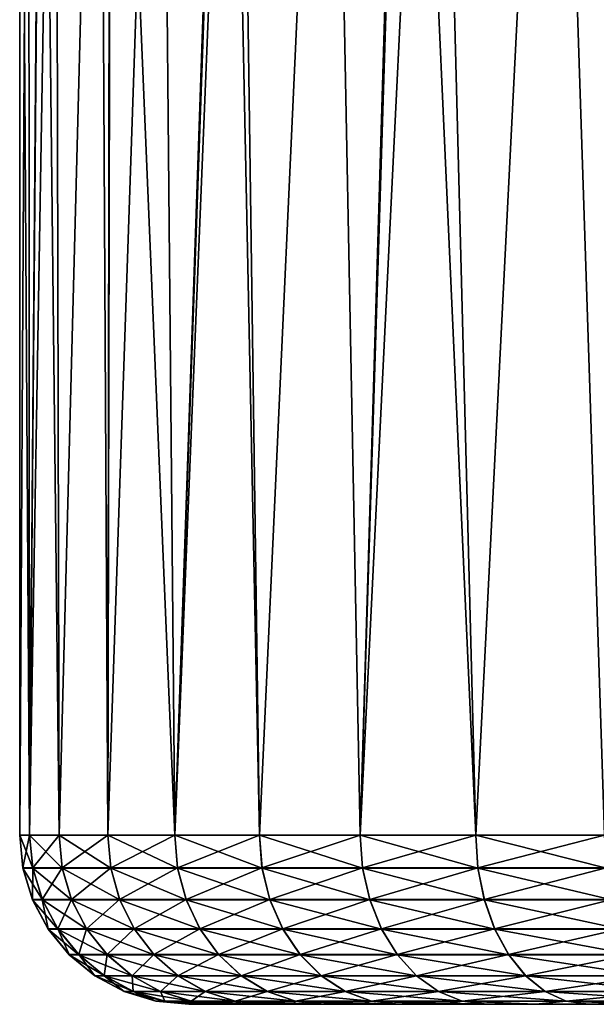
# Model space of a CAD drawing. Header units: metres. Extents: x -90 to 304, y -90 to 74.
# Tile 1 of 256: x -83.5 to -78.39, y -14 to -5.27. Entities that reach past the tile are written whole.
import ezdxf

# ---------------------------------------------------------------- set-up
doc = ezdxf.new("R2010")
doc.units = ezdxf.units.M
doc.layers.add('solid_21662050_350', color=7, linetype='CONTINUOUS')

msp = doc.modelspace()

# ---------------------------------------------------------------- linework, layer by layer
at = {"layer": 'solid_21662050_350'}
for points in [[(-83.5, -12.5, 10.5), (-83.5, 1.96744, 2.103861), (-83.5, 1.967047, -2.116508)], [(-83.5, -12.5, 10.5), (-83.5, 1.706032, 6.316163), (-83.5, 1.96744, 2.103861)], [(-83.5, -12.5, 10.5), (-83.5, 1.967047, -2.116508), (-83.5, 1.704857, -6.328745)], [(-83.5, -12.5, 10.5), (-83.5, 1.184448, 10.5), (-83.5, 1.706032, 6.316163)], [(-83.5, -12.5, 10.5), (-83.5, 1.704857, -6.328745), (-83.5, 1.184448, -10.5)], [(-83.5, -12.5, 10.5), (-83.5, 1.184448, -10.5), (-83.5, -12.5, -10.5)], [(-83.499992, 1.184448, -10.510899), (-83.5, -12.5, -10.5), (-83.5, 1.184448, -10.5)], [(-83.499992, 1.184448, -10.510899), (-83.420609, 1.184448, -11.878089), (-83.5, -12.5, -10.5)], [(-83.412506, -12.5, -11.94644), (-83.5, -12.5, -10.5), (-83.420609, 1.184448, -11.878089)], [(-83.412506, -12.5, 11.94644), (-83.5, 1.184448, 10.5), (-83.5, -12.5, 10.5)], [(-83.412506, -12.5, 11.94644), (-83.420609, 1.184448, 11.878087), (-83.5, 1.184448, 10.5)], [(-83.412506, -12.5, 11.94644), (-83.302971, 1.184448, 12.665621), (-83.420609, 1.184448, 11.878087)], [(-83.412506, -12.5, -11.94644), (-83.420609, 1.184448, -11.878089), (-83.298981, 1.184448, -12.687227)], [(-83.412506, -12.5, 11.94644), (-83.151299, -12.5, 13.371788), (-83.302971, 1.184448, 12.665621)], [(-83.412506, -12.5, -11.94644), (-83.298981, 1.184448, -12.687227), (-83.183418, 1.184448, -13.238202)], [(-83.151299, -12.5, -13.371788), (-83.412506, -12.5, -11.94644), (-83.183418, 1.184448, -13.238202)], [(-83.151299, -12.5, 13.371788), (-83.183418, 1.184448, 13.238198), (-83.302971, 1.184448, 12.665621)], [(-83.151299, -12.5, 13.371788), (-82.791611, 1.184448, 14.561951), (-83.183418, 1.184448, 13.238198)], [(-83.151299, -12.5, -13.371788), (-83.183418, 1.184448, -13.238202), (-82.791611, 1.184448, -14.561956)], [(-83.151299, -12.5, 13.371788), (-82.720192, -12.5, 14.755259), (-82.791611, 1.184448, 14.561951)], [(-82.720192, -12.5, -14.755259), (-83.151299, -12.5, -13.371788), (-82.791611, 1.184448, -14.561956)], [(-82.720192, -12.5, 14.755259), (-82.698906, 1.184448, 14.810966), (-82.791611, 1.184448, 14.561951)], [(-82.720192, -12.5, -14.755259), (-82.791611, 1.184448, -14.561956), (-82.690666, 1.184448, -14.832327)], [(-82.720192, -12.5, 14.755259), (-82.125473, -12.5, 16.076677), (-82.698906, 1.184448, 14.810966)], [(-82.720192, -12.5, -14.755259), (-82.690666, 1.184448, -14.832327), (-82.250526, 1.184448, -15.831614)], [(-82.125473, -12.5, -16.076677), (-82.720192, -12.5, -14.755259), (-82.250526, 1.184448, -15.831614)], [(-82.125473, -12.5, 16.076677), (-82.250534, 1.184448, 15.831608), (-82.698906, 1.184448, 14.810966)], [(-82.125473, -12.5, 16.076677), (-81.653992, 1.184448, 16.895027), (-82.250534, 1.184448, 15.831608)], [(-82.125473, -12.5, -16.076677), (-82.250526, 1.184448, -15.831614), (-81.641319, 1.184448, -16.91511)], [(-82.125473, -12.5, 16.076677), (-81.375809, -12.5, 17.316776), (-81.653992, 1.184448, 16.895027)], [(-82.125473, -12.5, -16.076677), (-81.641319, 1.184448, -16.91511), (-81.567001, 1.184448, -17.03112)], [(-81.375809, -12.5, -17.316776), (-82.125473, -12.5, -16.076677), (-81.567001, 1.184448, -17.03112)], [(-81.375809, -12.5, 17.316776), (-81.567001, 1.184448, 17.031111), (-81.653992, 1.184448, 16.895027)], [(-81.375809, -12.5, 17.316776), (-80.749443, 1.184448, 18.145117), (-81.567001, 1.184448, 17.031111)], [(-81.375809, -12.5, -17.316776), (-81.567001, 1.184448, -17.03112), (-80.749435, 1.184448, -18.145126)], [(-81.375809, -12.5, 17.316776), (-80.482132, -12.5, 18.457472), (-80.749443, 1.184448, 18.145117)], [(-80.482132, -12.5, -18.457472), (-81.375809, -12.5, -17.316776), (-80.749435, 1.184448, -18.145126)], [(-80.482132, -12.5, 18.457472), (-80.073799, 1.184448, 18.895832), (-80.749443, 1.184448, 18.145117)], [(-80.482132, -12.5, -18.457472), (-80.749435, 1.184448, -18.145126), (-80.055145, 1.184448, -18.914835)], [(-80.482132, -12.5, 18.457472), (-79.457474, -12.5, 19.482128), (-80.073799, 1.184448, 18.895832)], [(-80.482132, -12.5, -18.457472), (-80.055145, 1.184448, -18.914835), (-79.81176, 1.184448, -19.155327)], [(-79.457474, -12.5, -19.482128), (-80.482132, -12.5, -18.457472), (-79.81176, 1.184448, -19.155327)], [(-79.457474, -12.5, 19.482128), (-79.811768, 1.184448, 19.155317), (-80.073799, 1.184448, 18.895832)], [(-79.457474, -12.5, 19.482128), (-78.765755, 1.184448, 20.050329), (-79.811768, 1.184448, 19.155317)], [(-79.457474, -12.5, -19.482128), (-79.81176, 1.184448, -19.155327), (-78.765747, 1.184448, -20.050339)], [(-79.457474, -12.5, 19.482128), (-78.31678, -12.5, 20.375807), (-78.765755, 1.184448, 20.050329)], [(-78.31678, -12.5, -20.375807), (-79.457474, -12.5, -19.482128), (-78.765747, 1.184448, -20.050339)], [(-78.31678, -12.5, 20.375807), (-78.200951, 1.184448, 20.454763), (-78.765755, 1.184448, 20.050329)], [(-78.31678, -12.5, -20.375807), (-78.765747, 1.184448, -20.050339), (-78.200935, 1.184448, -20.454771)], [(-83.471519, -12.790902, -10.5), (-83.5, -12.5, 10.5), (-83.5, -12.5, -10.5)], [(-83.471519, -12.790902, -10.5), (-83.5, -12.5, -10.5), (-83.412506, -12.5, -11.94644)], [(-83.383896, -12.792636, 11.942966), (-83.412506, -12.5, 11.94644), (-83.5, -12.5, 10.5)], [(-83.471176, -12.792636, 10.5), (-83.383896, -12.792636, 11.942966), (-83.5, -12.5, 10.5)], [(-83.471519, -12.790902, -10.5), (-83.471176, -12.792636, 10.5), (-83.5, -12.5, 10.5)], [(-83.384239, -12.790902, -11.943007), (-83.471519, -12.790902, -10.5), (-83.412506, -12.5, -11.94644)], [(-83.123314, -12.792636, 13.36489), (-83.151299, -12.5, 13.371788), (-83.412506, -12.5, 11.94644)], [(-83.383896, -12.792636, 11.942966), (-83.123314, -12.792636, 13.36489), (-83.412506, -12.5, 11.94644)], [(-83.384239, -12.790902, -11.943007), (-83.412506, -12.5, -11.94644), (-83.151299, -12.5, -13.371788)], [(-83.12365, -12.790902, -13.364973), (-83.384239, -12.790902, -11.943007), (-83.151299, -12.5, -13.371788)], [(-82.693245, -12.792636, 14.745038), (-82.720192, -12.5, 14.755259), (-83.151299, -12.5, 13.371788)], [(-83.123314, -12.792636, 13.36489), (-82.693245, -12.792636, 14.745038), (-83.151299, -12.5, 13.371788)], [(-83.12365, -12.790902, -13.364973), (-83.151299, -12.5, -13.371788), (-82.720192, -12.5, -14.755259)], [(-82.693565, -12.790902, -14.74516), (-83.12365, -12.790902, -13.364973), (-82.720192, -12.5, -14.755259)], [(-82.099953, -12.792636, 16.063284), (-82.125473, -12.5, 16.076677), (-82.720192, -12.5, 14.755259)], [(-82.693245, -12.792636, 14.745038), (-82.099953, -12.792636, 16.063284), (-82.720192, -12.5, 14.755259)], [(-82.693565, -12.790902, -14.74516), (-82.720192, -12.5, -14.755259), (-82.125473, -12.5, -16.076677)], [(-82.100258, -12.790902, -16.063444), (-82.693565, -12.790902, -14.74516), (-82.125473, -12.5, -16.076677)], [(-81.352089, -12.792636, 17.300404), (-81.375809, -12.5, 17.316776), (-82.125473, -12.5, 16.076677)], [(-82.099953, -12.792636, 16.063284), (-81.352089, -12.792636, 17.300404), (-82.125473, -12.5, 16.076677)], [(-82.100258, -12.790902, -16.063444), (-82.125473, -12.5, -16.076677), (-81.375809, -12.5, -17.316776)], [(-81.352371, -12.790902, -17.3006), (-82.100258, -12.790902, -16.063444), (-81.375809, -12.5, -17.316776)], [(-80.460556, -12.792636, 18.43836), (-80.482132, -12.5, 18.457472), (-81.375809, -12.5, 17.316776)], [(-81.352089, -12.792636, 17.300404), (-80.460556, -12.792636, 18.43836), (-81.375809, -12.5, 17.316776)], [(-81.352371, -12.790902, -17.3006), (-81.375809, -12.5, -17.316776), (-80.482132, -12.5, -18.457472)], [(-80.460815, -12.790902, -18.438587), (-81.352371, -12.790902, -17.3006), (-80.482132, -12.5, -18.457472)], [(-79.438362, -12.792636, 19.460556), (-79.457474, -12.5, 19.482128), (-80.482132, -12.5, 18.457472)], [(-80.460556, -12.792636, 18.43836), (-79.438362, -12.792636, 19.460556), (-80.482132, -12.5, 18.457472)], [(-80.460815, -12.790902, -18.438587), (-80.482132, -12.5, -18.457472), (-79.457474, -12.5, -19.482128)], [(-79.438591, -12.790902, -19.460814), (-80.460815, -12.790902, -18.438587), (-79.457474, -12.5, -19.482128)], [(-78.300407, -12.792636, 20.352087), (-78.31678, -12.5, 20.375807), (-79.457474, -12.5, 19.482128)], [(-79.438362, -12.792636, 19.460556), (-78.300407, -12.792636, 20.352087), (-79.457474, -12.5, 19.482128)], [(-79.438591, -12.790902, -19.460814), (-79.457474, -12.5, -19.482128), (-78.31678, -12.5, -20.375807)], [(-78.300598, -12.790902, -20.352369), (-79.438591, -12.790902, -19.460814), (-78.31678, -12.5, -20.375807)], [(-83.471519, -12.790902, -10.5), (-83.386383, -13.072664, -10.5), (-83.471176, -12.792636, 10.5)], [(-83.384239, -12.790902, -11.943007), (-83.386383, -13.072664, -10.5), (-83.471519, -12.790902, -10.5)], [(-83.299049, -13.074297, 11.932664), (-83.383896, -12.792636, 11.942966), (-83.471176, -12.792636, 10.5)], [(-83.385704, -13.074297, 10.5), (-83.299049, -13.074297, 11.932664), (-83.471176, -12.792636, 10.5)], [(-83.386383, -13.072664, -10.5), (-83.385704, -13.074297, 10.5), (-83.471176, -12.792636, 10.5)], [(-83.299721, -13.072664, -11.932745), (-83.386383, -13.072664, -10.5), (-83.384239, -12.790902, -11.943007)], [(-83.299721, -13.072664, -11.932745), (-83.384239, -12.790902, -11.943007), (-83.12365, -12.790902, -13.364973)], [(-83.040329, -13.074297, 13.344436), (-83.123314, -12.792636, 13.36489), (-83.383896, -12.792636, 11.942966)], [(-83.299049, -13.074297, 11.932664), (-83.040329, -13.074297, 13.344436), (-83.383896, -12.792636, 11.942966)], [(-83.040985, -13.072664, -13.344598), (-83.299721, -13.072664, -11.932745), (-83.12365, -12.790902, -13.364973)], [(-83.040985, -13.072664, -13.344598), (-83.12365, -12.790902, -13.364973), (-82.693565, -12.790902, -14.74516)], [(-82.613327, -13.074297, 14.714729), (-82.693245, -12.792636, 14.745038), (-83.123314, -12.792636, 13.36489)], [(-83.040329, -13.074297, 13.344436), (-82.613327, -13.074297, 14.714729), (-83.123314, -12.792636, 13.36489)], [(-82.61396, -13.072664, -14.71497), (-83.040985, -13.072664, -13.344598), (-82.693565, -12.790902, -14.74516)], [(-82.61396, -13.072664, -14.71497), (-82.693565, -12.790902, -14.74516), (-82.100258, -12.790902, -16.063444)], [(-82.024269, -13.074297, 16.023563), (-82.099953, -12.792636, 16.063284), (-82.693245, -12.792636, 14.745038)], [(-82.613327, -13.074297, 14.714729), (-82.024269, -13.074297, 16.023563), (-82.693245, -12.792636, 14.745038)], [(-82.024872, -13.072664, -16.023878), (-82.61396, -13.072664, -14.71497), (-82.100258, -12.790902, -16.063444)], [(-82.024872, -13.072664, -16.023878), (-82.100258, -12.790902, -16.063444), (-81.352371, -12.790902, -17.3006)], [(-81.281746, -13.074297, 17.25185), (-81.352089, -12.792636, 17.300404), (-82.099953, -12.792636, 16.063284)], [(-82.024269, -13.074297, 16.023563), (-81.281746, -13.074297, 17.25185), (-82.099953, -12.792636, 16.063284)], [(-81.282303, -13.072664, -17.252235), (-82.024872, -13.072664, -16.023878), (-81.352371, -12.790902, -17.3006)], [(-81.282303, -13.072664, -17.252235), (-81.352371, -12.790902, -17.3006), (-80.460815, -12.790902, -18.438587)], [(-80.396576, -13.074297, 18.381681), (-80.460556, -12.792636, 18.43836), (-81.352089, -12.792636, 17.300404)], [(-81.281746, -13.074297, 17.25185), (-80.396576, -13.074297, 18.381681), (-81.352089, -12.792636, 17.300404)], [(-80.397087, -13.072664, -18.38213), (-81.282303, -13.072664, -17.252235), (-80.460815, -12.790902, -18.438587)], [(-80.397087, -13.072664, -18.38213), (-80.460815, -12.790902, -18.438587), (-79.438591, -12.790902, -19.460814)], [(-79.381683, -13.074297, 19.39658), (-79.438362, -12.792636, 19.460556), (-80.460556, -12.792636, 18.43836)], [(-80.396576, -13.074297, 18.381681), (-79.381683, -13.074297, 19.39658), (-80.460556, -12.792636, 18.43836)], [(-79.382126, -13.072664, -19.397085), (-80.397087, -13.072664, -18.38213), (-79.438591, -12.790902, -19.460814)], [(-79.382126, -13.072664, -19.397085), (-79.438591, -12.790902, -19.460814), (-78.300598, -12.790902, -20.352369)], [(-78.251854, -13.074297, 20.281744), (-78.300407, -12.792636, 20.352087), (-79.438362, -12.792636, 19.460556)], [(-79.381683, -13.074297, 19.39658), (-78.251854, -13.074297, 20.281744), (-79.438362, -12.792636, 19.460556)], [(-78.252235, -13.072664, -20.282301), (-79.382126, -13.072664, -19.397085), (-78.300598, -12.790902, -20.352369)], [(-83.386383, -13.072664, -10.5), (-83.247856, -13.332376, -10.5), (-83.385704, -13.074297, 10.5)], [(-83.299721, -13.072664, -11.932745), (-83.247856, -13.332376, -10.5), (-83.386383, -13.072664, -10.5)], [(-83.161232, -13.333845, 11.91593), (-83.299049, -13.074297, 11.932664), (-83.385704, -13.074297, 10.5)], [(-83.24688, -13.333845, 10.5), (-83.161232, -13.333845, 11.91593), (-83.385704, -13.074297, 10.5)], [(-83.247856, -13.332376, -10.5), (-83.24688, -13.333845, 10.5), (-83.385704, -13.074297, 10.5)], [(-83.162201, -13.332376, -11.916048), (-83.247856, -13.332376, -10.5), (-83.299721, -13.072664, -11.932745)], [(-83.162201, -13.332376, -11.916048), (-83.299721, -13.072664, -11.932745), (-83.040985, -13.072664, -13.344598)], [(-82.905533, -13.333845, 13.311212), (-83.040329, -13.074297, 13.344436), (-83.299049, -13.074297, 11.932664)], [(-83.161232, -13.333845, 11.91593), (-82.905533, -13.333845, 13.311212), (-83.299049, -13.074297, 11.932664)], [(-82.906487, -13.332376, -13.311446), (-83.162201, -13.332376, -11.916048), (-83.040985, -13.072664, -13.344598)], [(-82.906487, -13.332376, -13.311446), (-83.040985, -13.072664, -13.344598), (-82.61396, -13.072664, -14.71497)], [(-82.483521, -13.333845, 14.6655), (-82.613327, -13.074297, 14.714729), (-83.040329, -13.074297, 13.344436)], [(-82.905533, -13.333845, 13.311212), (-82.483521, -13.333845, 14.6655), (-83.040329, -13.074297, 13.344436)], [(-82.484436, -13.332376, -14.665848), (-82.906487, -13.332376, -13.311446), (-82.61396, -13.072664, -14.71497)], [(-82.484436, -13.332376, -14.665848), (-82.61396, -13.072664, -14.71497), (-82.024872, -13.072664, -16.023878)], [(-81.901344, -13.333845, 15.959046), (-82.024269, -13.074297, 16.023563), (-82.613327, -13.074297, 14.714729)], [(-82.483521, -13.333845, 14.6655), (-81.901344, -13.333845, 15.959046), (-82.613327, -13.074297, 14.714729)], [(-81.902214, -13.332376, -15.959502), (-82.484436, -13.332376, -14.665848), (-82.024872, -13.072664, -16.023878)], [(-81.902214, -13.332376, -15.959502), (-82.024872, -13.072664, -16.023878), (-81.282303, -13.072664, -17.252235)], [(-81.167488, -13.333845, 17.172987), (-81.281746, -13.074297, 17.25185), (-82.024269, -13.074297, 16.023563)], [(-81.901344, -13.333845, 15.959046), (-81.167488, -13.333845, 17.172987), (-82.024269, -13.074297, 16.023563)], [(-81.168297, -13.332376, -17.173544), (-81.902214, -13.332376, -15.959502), (-81.282303, -13.072664, -17.252235)], [(-81.168297, -13.332376, -17.173544), (-81.282303, -13.072664, -17.252235), (-80.397087, -13.072664, -18.38213)], [(-80.292664, -13.333845, 18.289619), (-80.396576, -13.074297, 18.381681), (-81.281746, -13.074297, 17.25185)], [(-81.167488, -13.333845, 17.172987), (-80.292664, -13.333845, 18.289619), (-81.281746, -13.074297, 17.25185)], [(-80.293396, -13.332376, -18.290272), (-81.168297, -13.332376, -17.173544), (-80.397087, -13.072664, -18.38213)], [(-80.293396, -13.332376, -18.290272), (-80.397087, -13.072664, -18.38213), (-79.382126, -13.072664, -19.397085)], [(-79.289619, -13.333845, 19.292664), (-79.381683, -13.074297, 19.39658), (-80.396576, -13.074297, 18.381681)], [(-80.292664, -13.333845, 18.289619), (-79.289619, -13.333845, 19.292664), (-80.396576, -13.074297, 18.381681)], [(-79.290268, -13.332376, -19.293398), (-80.293396, -13.332376, -18.290272), (-79.382126, -13.072664, -19.397085)], [(-79.290268, -13.332376, -19.293398), (-79.382126, -13.072664, -19.397085), (-78.252235, -13.072664, -20.282301)], [(-78.172989, -13.333845, 20.16749), (-78.251854, -13.074297, 20.281744), (-79.381683, -13.074297, 19.39658)], [(-79.289619, -13.333845, 19.292664), (-78.172989, -13.333845, 20.16749), (-79.381683, -13.074297, 19.39658)], [(-78.173546, -13.332376, -20.168299), (-79.290268, -13.332376, -19.293398), (-78.252235, -13.072664, -20.282301)], [(-83.247856, -13.332376, -10.5), (-83.061287, -13.560035, -10.5), (-83.24688, -13.333845, 10.5)], [(-83.162201, -13.332376, -11.916048), (-83.061287, -13.560035, -10.5), (-83.247856, -13.332376, -10.5)], [(-82.975746, -13.561285, 11.893408), (-83.161232, -13.333845, 11.91593), (-83.24688, -13.333845, 10.5)], [(-83.060036, -13.561285, 10.5), (-82.975746, -13.561285, 11.893408), (-83.24688, -13.333845, 10.5)], [(-83.061287, -13.560035, -10.5), (-83.060036, -13.561285, 10.5), (-83.24688, -13.333845, 10.5)], [(-82.97699, -13.560035, -11.893559), (-83.061287, -13.560035, -10.5), (-83.162201, -13.332376, -11.916048)], [(-82.97699, -13.560035, -11.893559), (-83.162201, -13.332376, -11.916048), (-82.906487, -13.332376, -13.311446)], [(-82.724121, -13.561285, 13.266498), (-82.905533, -13.333845, 13.311212), (-83.161232, -13.333845, 11.91593)], [(-82.975746, -13.561285, 11.893408), (-82.724121, -13.561285, 13.266498), (-83.161232, -13.333845, 11.91593)], [(-82.725334, -13.560035, -13.266796), (-82.97699, -13.560035, -11.893559), (-82.906487, -13.332376, -13.311446)], [(-82.725334, -13.560035, -13.266796), (-82.906487, -13.332376, -13.311446), (-82.484436, -13.332376, -14.665848)], [(-82.308823, -13.561285, 14.599245), (-82.483521, -13.333845, 14.6655), (-82.905533, -13.333845, 13.311212)], [(-82.724121, -13.561285, 13.266498), (-82.308823, -13.561285, 14.599245), (-82.905533, -13.333845, 13.311212)], [(-82.30999, -13.560035, -14.599689), (-82.725334, -13.560035, -13.266796), (-82.484436, -13.332376, -14.665848)], [(-82.30999, -13.560035, -14.599689), (-82.484436, -13.332376, -14.665848), (-81.902214, -13.332376, -15.959502)], [(-81.735901, -13.561285, 15.872216), (-81.901344, -13.333845, 15.959046), (-82.483521, -13.333845, 14.6655)], [(-82.308823, -13.561285, 14.599245), (-81.735901, -13.561285, 15.872216), (-82.483521, -13.333845, 14.6655)], [(-81.737007, -13.560035, -15.872797), (-82.30999, -13.560035, -14.599689), (-81.902214, -13.332376, -15.959502)], [(-81.737007, -13.560035, -15.872797), (-81.902214, -13.332376, -15.959502), (-81.168297, -13.332376, -17.173544)], [(-81.013725, -13.561285, 17.066849), (-81.167488, -13.333845, 17.172987), (-81.901344, -13.333845, 15.959046)], [(-81.735901, -13.561285, 15.872216), (-81.013725, -13.561285, 17.066849), (-81.901344, -13.333845, 15.959046)], [(-81.014748, -13.560035, -17.067558), (-81.737007, -13.560035, -15.872797), (-81.168297, -13.332376, -17.173544)], [(-81.014748, -13.560035, -17.067558), (-81.168297, -13.332376, -17.173544), (-80.293396, -13.332376, -18.290272)], [(-80.152809, -13.561285, 18.165722), (-80.292664, -13.333845, 18.289619), (-81.167488, -13.333845, 17.172987)], [(-81.013725, -13.561285, 17.066849), (-80.152809, -13.561285, 18.165722), (-81.167488, -13.333845, 17.172987)], [(-80.153748, -13.560035, -18.16655), (-81.014748, -13.560035, -17.067558), (-80.293396, -13.332376, -18.290272)], [(-80.153748, -13.560035, -18.16655), (-80.293396, -13.332376, -18.290272), (-79.290268, -13.332376, -19.293398)], [(-79.165718, -13.561285, 19.152811), (-79.289619, -13.333845, 19.292664), (-80.292664, -13.333845, 18.289619)], [(-80.152809, -13.561285, 18.165722), (-79.165718, -13.561285, 19.152811), (-80.292664, -13.333845, 18.289619)], [(-79.16655, -13.560035, -19.153746), (-80.153748, -13.560035, -18.16655), (-79.290268, -13.332376, -19.293398)], [(-79.16655, -13.560035, -19.153746), (-79.290268, -13.332376, -19.293398), (-78.173546, -13.332376, -20.168299)], [(-78.066849, -13.561285, 20.013723), (-78.172989, -13.333845, 20.16749), (-79.289619, -13.333845, 19.292664)], [(-79.165718, -13.561285, 19.152811), (-78.066849, -13.561285, 20.013723), (-79.289619, -13.333845, 19.292664)], [(-78.067558, -13.560035, -20.014751), (-79.16655, -13.560035, -19.153746), (-78.173546, -13.332376, -20.168299)], [(-83.061287, -13.560035, -10.5), (-82.833847, -13.746877, -10.5), (-83.060036, -13.561285, 10.5)], [(-82.97699, -13.560035, -11.893559), (-82.833847, -13.746877, -10.5), (-83.061287, -13.560035, -10.5)], [(-82.749748, -13.747859, 11.865967), (-82.975746, -13.561285, 11.893408), (-83.060036, -13.561285, 10.5)], [(-82.832375, -13.747859, 10.5), (-82.749748, -13.747859, 11.865967), (-83.060036, -13.561285, 10.5)], [(-82.833847, -13.746877, -10.5), (-82.832375, -13.747859, 10.5), (-83.060036, -13.561285, 10.5)], [(-82.751205, -13.746877, -11.866144), (-82.833847, -13.746877, -10.5), (-82.97699, -13.560035, -11.893559)], [(-82.751205, -13.746877, -11.866144), (-82.97699, -13.560035, -11.893559), (-82.725334, -13.560035, -13.266796)], [(-82.503075, -13.747859, 13.212015), (-82.724121, -13.561285, 13.266498), (-82.975746, -13.561285, 11.893408)], [(-82.749748, -13.747859, 11.865967), (-82.503075, -13.747859, 13.212015), (-82.975746, -13.561285, 11.893408)], [(-82.504501, -13.746877, -13.212367), (-82.751205, -13.746877, -11.866144), (-82.725334, -13.560035, -13.266796)], [(-82.504501, -13.746877, -13.212367), (-82.725334, -13.560035, -13.266796), (-82.30999, -13.560035, -14.599689)], [(-82.095955, -13.747859, 14.518516), (-82.308823, -13.561285, 14.599245), (-82.724121, -13.561285, 13.266498)], [(-82.503075, -13.747859, 13.212015), (-82.095955, -13.747859, 14.518516), (-82.724121, -13.561285, 13.266498)], [(-82.097328, -13.746877, -14.519037), (-82.504501, -13.746877, -13.212367), (-82.30999, -13.560035, -14.599689)], [(-82.097328, -13.746877, -14.519037), (-82.30999, -13.560035, -14.599689), (-81.737007, -13.560035, -15.872797)], [(-81.534317, -13.747859, 15.766418), (-81.735901, -13.561285, 15.872216), (-82.308823, -13.561285, 14.599245)], [(-82.095955, -13.747859, 14.518516), (-81.534317, -13.747859, 15.766418), (-82.308823, -13.561285, 14.599245)], [(-81.535622, -13.746877, -15.7671), (-82.097328, -13.746877, -14.519037), (-81.737007, -13.560035, -15.872797)], [(-81.535622, -13.746877, -15.7671), (-81.737007, -13.560035, -15.872797), (-81.014748, -13.560035, -17.067558)], [(-80.826363, -13.747859, 16.937523), (-81.013725, -13.561285, 17.066849), (-81.735901, -13.561285, 15.872216)], [(-81.534317, -13.747859, 15.766418), (-80.826363, -13.747859, 16.937523), (-81.735901, -13.561285, 15.872216)], [(-80.827568, -13.746877, -16.938358), (-81.535622, -13.746877, -15.7671), (-81.014748, -13.560035, -17.067558)], [(-80.827568, -13.746877, -16.938358), (-81.014748, -13.560035, -17.067558), (-80.153748, -13.560035, -18.16655)], [(-79.982407, -13.747859, 18.014755), (-80.152809, -13.561285, 18.165722), (-81.013725, -13.561285, 17.066849)], [(-80.826363, -13.747859, 16.937523), (-79.982407, -13.747859, 18.014755), (-81.013725, -13.561285, 17.066849)], [(-79.983505, -13.746877, -18.01573), (-80.827568, -13.746877, -16.938358), (-80.153748, -13.560035, -18.16655)], [(-79.983505, -13.746877, -18.01573), (-80.153748, -13.560035, -18.16655), (-79.16655, -13.560035, -19.153746)], [(-79.014755, -13.747859, 18.982405), (-79.165718, -13.561285, 19.152811), (-80.152809, -13.561285, 18.165722)], [(-79.982407, -13.747859, 18.014755), (-79.014755, -13.747859, 18.982405), (-80.152809, -13.561285, 18.165722)], [(-79.015732, -13.746877, -18.983505), (-79.983505, -13.746877, -18.01573), (-79.16655, -13.560035, -19.153746)], [(-79.015732, -13.746877, -18.983505), (-79.16655, -13.560035, -19.153746), (-78.067558, -13.560035, -20.014751)], [(-77.937523, -13.747859, 19.826363), (-78.066849, -13.561285, 20.013723), (-79.165718, -13.561285, 19.152811)], [(-79.014755, -13.747859, 18.982405), (-77.937523, -13.747859, 19.826363), (-79.165718, -13.561285, 19.152811)], [(-77.938354, -13.746877, -19.827572), (-79.015732, -13.746877, -18.983505), (-78.067558, -13.560035, -20.014751)], [(-82.833847, -13.746877, -10.5), (-82.574295, -13.885707, -10.5), (-82.832375, -13.747859, 10.5)], [(-82.751205, -13.746877, -11.866144), (-82.574295, -13.885707, -10.5), (-82.833847, -13.746877, -10.5)], [(-82.491936, -13.886382, 11.834662), (-82.749748, -13.747859, 11.865967), (-82.832375, -13.747859, 10.5)], [(-82.572662, -13.886382, 10.5), (-82.491936, -13.886382, 11.834662), (-82.832375, -13.747859, 10.5)], [(-82.574295, -13.885707, -10.5), (-82.572662, -13.886382, 10.5), (-82.832375, -13.747859, 10.5)], [(-82.493553, -13.885707, -11.834859), (-82.574295, -13.885707, -10.5), (-82.751205, -13.746877, -11.866144)], [(-82.493553, -13.885707, -11.834859), (-82.751205, -13.746877, -11.866144), (-82.504501, -13.746877, -13.212367)], [(-82.250916, -13.886382, 13.149862), (-82.503075, -13.747859, 13.212015), (-82.749748, -13.747859, 11.865967)], [(-82.491936, -13.886382, 11.834662), (-82.250916, -13.886382, 13.149862), (-82.749748, -13.747859, 11.865967)], [(-82.252495, -13.885707, -13.150252), (-82.504501, -13.746877, -13.212367), (-82.097328, -13.746877, -14.519037)], [(-82.252495, -13.885707, -13.150252), (-82.493553, -13.885707, -11.834859), (-82.504501, -13.746877, -13.212367)], [(-81.853119, -13.886382, 14.426421), (-82.095955, -13.747859, 14.518516), (-82.503075, -13.747859, 13.212015)], [(-82.250916, -13.886382, 13.149862), (-81.853119, -13.886382, 14.426421), (-82.503075, -13.747859, 13.212015)], [(-81.854645, -13.885707, -14.427), (-82.252495, -13.885707, -13.150252), (-82.097328, -13.746877, -14.519037)], [(-81.854645, -13.885707, -14.427), (-82.097328, -13.746877, -14.519037), (-81.535622, -13.746877, -15.7671)], [(-81.304359, -13.886382, 15.645723), (-81.534317, -13.747859, 15.766418), (-82.095955, -13.747859, 14.518516)], [(-81.853119, -13.886382, 14.426421), (-81.304359, -13.886382, 15.645723), (-82.095955, -13.747859, 14.518516)], [(-81.305801, -13.885707, -15.646482), (-81.854645, -13.885707, -14.427), (-81.535622, -13.746877, -15.7671)], [(-81.305801, -13.885707, -15.646482), (-81.535622, -13.746877, -15.7671), (-80.827568, -13.746877, -16.938358)], [(-80.612625, -13.886382, 16.789989), (-80.826363, -13.747859, 16.937523), (-81.534317, -13.747859, 15.766418)], [(-81.304359, -13.886382, 15.645723), (-80.612625, -13.886382, 16.789989), (-81.534317, -13.747859, 15.766418)], [(-80.613968, -13.885707, -16.790918), (-81.305801, -13.885707, -15.646482), (-80.827568, -13.746877, -16.938358)], [(-80.613968, -13.885707, -16.790918), (-80.827568, -13.746877, -16.938358), (-79.983505, -13.746877, -18.01573)], [(-79.78801, -13.886382, 17.842535), (-79.982407, -13.747859, 18.014755), (-80.826363, -13.747859, 16.937523)], [(-80.612625, -13.886382, 16.789989), (-79.78801, -13.886382, 17.842535), (-80.826363, -13.747859, 16.937523)], [(-79.78923, -13.885707, -17.843616), (-80.613968, -13.885707, -16.790918), (-79.983505, -13.746877, -18.01573)], [(-79.78923, -13.885707, -17.843616), (-79.983505, -13.746877, -18.01573), (-79.015732, -13.746877, -18.983505)], [(-78.842537, -13.886382, 18.788008), (-79.014755, -13.747859, 18.982405), (-79.982407, -13.747859, 18.014755)], [(-79.78801, -13.886382, 17.842535), (-78.842537, -13.886382, 18.788008), (-79.982407, -13.747859, 18.014755)], [(-78.84362, -13.885707, -18.78923), (-79.78923, -13.885707, -17.843616), (-79.015732, -13.746877, -18.983505)], [(-78.84362, -13.885707, -18.78923), (-79.015732, -13.746877, -18.983505), (-77.938354, -13.746877, -19.827572)], [(-77.789993, -13.886382, 19.612623), (-77.937523, -13.747859, 19.826363), (-79.014755, -13.747859, 18.982405)], [(-78.842537, -13.886382, 18.788008), (-77.789993, -13.886382, 19.612623), (-79.014755, -13.747859, 18.982405)], [(-77.790916, -13.885707, -19.613968), (-78.84362, -13.885707, -18.78923), (-77.938354, -13.746877, -19.827572)], [(-82.574295, -13.885707, -10.5), (-82.292633, -13.971178, -10.5), (-82.572662, -13.886382, 10.5)], [(-82.493553, -13.885707, -11.834859), (-82.292633, -13.971178, -10.5), (-82.574295, -13.885707, -10.5)], [(-82.212227, -13.971521, 11.800699), (-82.491936, -13.886382, 11.834662), (-82.572662, -13.886382, 10.5)], [(-82.290901, -13.971521, 10.5), (-82.212227, -13.971521, 11.800699), (-82.572662, -13.886382, 10.5)], [(-82.292633, -13.971178, -10.5), (-82.290901, -13.971521, 10.5), (-82.572662, -13.886382, 10.5)], [(-82.213943, -13.971178, -11.800908), (-82.292633, -13.971178, -10.5), (-82.493553, -13.885707, -11.834859)], [(-82.213943, -13.971178, -11.800908), (-82.493553, -13.885707, -11.834859), (-82.252495, -13.885707, -13.150252)], [(-81.977341, -13.971521, 13.082432), (-82.250916, -13.886382, 13.149862), (-82.491936, -13.886382, 11.834662)], [(-82.212227, -13.971521, 11.800699), (-81.977341, -13.971521, 13.082432), (-82.491936, -13.886382, 11.834662)], [(-81.979019, -13.971178, -13.082847), (-82.252495, -13.885707, -13.150252), (-81.854645, -13.885707, -14.427)], [(-81.979019, -13.971178, -13.082847), (-82.213943, -13.971178, -11.800908), (-82.252495, -13.885707, -13.150252)], [(-81.589668, -13.971521, 14.326507), (-81.853119, -13.886382, 14.426421), (-82.250916, -13.886382, 13.149862)], [(-81.977341, -13.971521, 13.082432), (-81.589668, -13.971521, 14.326507), (-82.250916, -13.886382, 13.149862)], [(-81.591286, -13.971178, -14.327122), (-81.979019, -13.971178, -13.082847), (-81.854645, -13.885707, -14.427)], [(-81.591286, -13.971178, -14.327122), (-81.854645, -13.885707, -14.427), (-81.305801, -13.885707, -15.646482)], [(-81.054871, -13.971521, 15.514782), (-81.304359, -13.886382, 15.645723), (-81.853119, -13.886382, 14.426421)], [(-81.589668, -13.971521, 14.326507), (-81.054871, -13.971521, 15.514782), (-81.853119, -13.886382, 14.426421)], [(-81.056404, -13.971178, -15.515588), (-81.591286, -13.971178, -14.327122), (-81.305801, -13.885707, -15.646482)], [(-81.056404, -13.971178, -15.515588), (-81.305801, -13.885707, -15.646482), (-80.613968, -13.885707, -16.790918)], [(-80.380737, -13.971521, 16.62993), (-80.612625, -13.886382, 16.789989), (-81.304359, -13.886382, 15.645723)], [(-81.054871, -13.971521, 15.514782), (-80.380737, -13.971521, 16.62993), (-81.304359, -13.886382, 15.645723)], [(-80.382164, -13.971178, -16.630917), (-81.056404, -13.971178, -15.515588), (-80.613968, -13.885707, -16.790918)], [(-80.382164, -13.971178, -16.630917), (-80.613968, -13.885707, -16.790918), (-79.78923, -13.885707, -17.843616)], [(-79.577103, -13.971521, 17.655691), (-79.78801, -13.886382, 17.842535), (-80.612625, -13.886382, 16.789989)], [(-80.380737, -13.971521, 16.62993), (-79.577103, -13.971521, 17.655691), (-80.612625, -13.886382, 16.789989)], [(-79.578407, -13.971178, -17.656841), (-80.382164, -13.971178, -16.630917), (-79.78923, -13.885707, -17.843616)], [(-79.578407, -13.971178, -17.656841), (-79.78923, -13.885707, -17.843616), (-78.84362, -13.885707, -18.78923)], [(-78.655693, -13.971521, 18.577106), (-78.842537, -13.886382, 18.788008), (-79.78801, -13.886382, 17.842535)], [(-79.577103, -13.971521, 17.655691), (-78.655693, -13.971521, 18.577106), (-79.78801, -13.886382, 17.842535)], [(-78.656837, -13.971178, -18.578403), (-79.578407, -13.971178, -17.656841), (-78.84362, -13.885707, -18.78923)], [(-78.656837, -13.971178, -18.578403), (-78.84362, -13.885707, -18.78923), (-77.790916, -13.885707, -19.613968)], [(-77.629929, -13.971521, 19.380739), (-77.789993, -13.886382, 19.612623), (-78.842537, -13.886382, 18.788008)], [(-78.655693, -13.971521, 18.577106), (-77.629929, -13.971521, 19.380739), (-78.842537, -13.886382, 18.788008)], [(-77.630913, -13.971178, -19.382164), (-78.656837, -13.971178, -18.578403), (-77.790916, -13.885707, -19.613968)], [(-82.292633, -13.971178, -10.5), (-82, -14, -10.5), (-82.290901, -13.971521, 10.5)], [(-82.213943, -13.971178, -11.800908), (-82, -14, -10.5), (-82.292633, -13.971178, -10.5)], [(-82.290901, -13.971521, 10.5), (-82, -14, -10.5), (-82, -14, 10.5)], [(-82.290901, -13.971521, 10.5), (-82, -14, 10.5), (-81.924698, -14, 11.755282)], [(-82.290901, -13.971521, 10.5), (-81.924698, -14, 11.755282), (-82.212227, -13.971521, 11.800699)], [(-82.213943, -13.971178, -11.800908), (-81.697517, -14, -13.002113), (-81.924698, -14, -11.755282)], [(-81.979019, -13.971178, -13.082847), (-81.697517, -14, -13.002113), (-82.213943, -13.971178, -11.800908)], [(-82.213943, -13.971178, -11.800908), (-81.924698, -14, -11.755282), (-82, -14, -10.5)], [(-82.212227, -13.971521, 11.800699), (-81.924698, -14, 11.755282), (-81.697517, -14, 13.002113)], [(-82.212227, -13.971521, 11.800699), (-81.697517, -14, 13.002113), (-81.977341, -13.971521, 13.082432)], [(-82, -14, 10.5), (-82, -14, -10.5), (-81.924698, -14, -11.755282)], [(-81.924698, -14, 11.755282), (-82, -14, 10.5), (-81.924698, -14, -11.755282)], [(-81.979019, -13.971178, -13.082847), (-81.527367, -14, -13.614796), (-81.697517, -14, -13.002113)], [(-81.591286, -13.971178, -14.327122), (-81.527367, -14, -13.614796), (-81.979019, -13.971178, -13.082847)], [(-81.977341, -13.971521, 13.082432), (-81.697517, -14, 13.002113), (-81.527367, -14, 13.614796)], [(-81.977341, -13.971521, 13.082432), (-81.527367, -14, 13.614796), (-81.320335, -14, 14.216326)], [(-81.977341, -13.971521, 13.082432), (-81.320335, -14, 14.216326), (-81.589668, -13.971521, 14.326507)], [(-81.924698, -14, 11.755282), (-81.924698, -14, -11.755282), (-81.697517, -14, -13.002113)], [(-81.697517, -14, 13.002113), (-81.924698, -14, 11.755282), (-81.697517, -14, -13.002113)], [(-81.697517, -14, 13.002113), (-81.697517, -14, -13.002113), (-81.527367, -14, -13.614796)], [(-81.527367, -14, 13.614796), (-81.697517, -14, 13.002113), (-81.527367, -14, -13.614796)], [(-81.591286, -13.971178, -14.327122), (-81.077415, -14, -14.803843), (-81.320335, -14, -14.216326)], [(-81.056404, -13.971178, -15.515588), (-81.077415, -14, -14.803843), (-81.591286, -13.971178, -14.327122)], [(-81.591286, -13.971178, -14.327122), (-81.320335, -14, -14.216326), (-81.527367, -14, -13.614796)], [(-81.589668, -13.971521, 14.326507), (-81.320335, -14, 14.216326), (-81.077415, -14, 14.803843)], [(-81.589668, -13.971521, 14.326507), (-81.077415, -14, 14.803843), (-80.79966, -14, 15.375066)], [(-81.589668, -13.971521, 14.326507), (-80.79966, -14, 15.375066), (-81.054871, -13.971521, 15.514782)], [(-81.527367, -14, 13.614796), (-81.527367, -14, -13.614796), (-81.320335, -14, -14.216326)], [(-81.320335, -14, 14.216326), (-81.527367, -14, 13.614796), (-81.320335, -14, -14.216326)], [(-81.320335, -14, 14.216326), (-81.320335, -14, -14.216326), (-81.077415, -14, -14.803843)], [(-81.077415, -14, 14.803843), (-81.320335, -14, 14.216326), (-81.077415, -14, -14.803843)], [(-81.056404, -13.971178, -15.515588), (-80.79966, -14, -15.375066), (-81.077415, -14, -14.803843)], [(-81.077415, -14, 14.803843), (-81.077415, -14, -14.803843), (-80.79966, -14, -15.375066)], [(-80.79966, -14, 15.375066), (-81.077415, -14, 14.803843), (-80.79966, -14, -15.375066)], [(-81.056404, -13.971178, -15.515588), (-80.488007, -14, -15.928234), (-80.79966, -14, -15.375066)], [(-80.382164, -13.971178, -16.630917), (-80.488007, -14, -15.928234), (-81.056404, -13.971178, -15.515588)], [(-81.054871, -13.971521, 15.514782), (-80.79966, -14, 15.375066), (-80.488007, -14, 15.928234)], [(-81.054871, -13.971521, 15.514782), (-80.488007, -14, 15.928234), (-80.143433, -14, 16.461632)], [(-81.054871, -13.971521, 15.514782), (-80.143433, -14, 16.461632), (-80.380737, -13.971521, 16.62993)], [(-80.79966, -14, 15.375066), (-80.79966, -14, -15.375066), (-80.488007, -14, -15.928234)], [(-80.488007, -14, 15.928234), (-80.79966, -14, 15.375066), (-80.488007, -14, -15.928234)], [(-80.382164, -13.971178, -16.630917), (-80.143433, -14, -16.461632), (-80.488007, -14, -15.928234)], [(-80.488007, -14, 15.928234), (-80.488007, -14, -15.928234), (-80.143433, -14, -16.461632)], [(-80.143433, -14, 16.461632), (-80.488007, -14, 15.928234), (-80.143433, -14, -16.461632)], [(-80.382164, -13.971178, -16.630917), (-79.767059, -14, -16.973461), (-80.143433, -14, -16.461632)], [(-79.578407, -13.971178, -17.656841), (-79.767059, -14, -16.973461), (-80.382164, -13.971178, -16.630917)], [(-80.380737, -13.971521, 16.62993), (-80.143433, -14, 16.461632), (-79.767059, -14, 16.973461)], [(-80.380737, -13.971521, 16.62993), (-79.767059, -14, 16.973461), (-79.360275, -14, 17.461756)], [(-80.380737, -13.971521, 16.62993), (-79.360275, -14, 17.461756), (-79.577103, -13.971521, 17.655691)], [(-80.143433, -14, 16.461632), (-80.143433, -14, -16.461632), (-79.767059, -14, -16.973461)], [(-79.767059, -14, 16.973461), (-80.143433, -14, 16.461632), (-79.767059, -14, -16.973461)], [(-79.578407, -13.971178, -17.656841), (-79.360275, -14, -17.461756), (-79.767059, -14, -16.973461)], [(-79.767059, -14, 16.973461), (-79.767059, -14, -16.973461), (-79.360275, -14, -17.461756)], [(-79.360275, -14, 17.461756), (-79.767059, -14, 16.973461), (-79.360275, -14, -17.461756)], [(-79.578407, -13.971178, -17.656841), (-78.924622, -14, -17.924622), (-79.360275, -14, -17.461756)], [(-78.656837, -13.971178, -18.578403), (-78.924622, -14, -17.924622), (-79.578407, -13.971178, -17.656841)], [(-79.577103, -13.971521, 17.655691), (-79.360275, -14, 17.461756), (-78.924622, -14, 17.924622)], [(-79.577103, -13.971521, 17.655691), (-78.924622, -14, 17.924622), (-78.655693, -13.971521, 18.577106)], [(-79.360275, -14, 17.461756), (-79.360275, -14, -17.461756), (-78.924622, -14, -17.924622)], [(-78.924622, -14, 17.924622), (-79.360275, -14, 17.461756), (-78.924622, -14, -17.924622)], [(-78.656837, -13.971178, -18.578403), (-78.461754, -14, -18.360277), (-78.924622, -14, -17.924622)], [(-78.655693, -13.971521, 18.577106), (-78.924622, -14, 17.924622), (-78.461754, -14, 18.360277)], [(-78.924622, -14, 17.924622), (-78.924622, -14, -17.924622), (-78.461754, -14, -18.360277)], [(-78.461754, -14, 18.360277), (-78.924622, -14, 17.924622), (-78.461754, -14, -18.360277)], [(-77.630913, -13.971178, -19.382164), (-78.461754, -14, -18.360277), (-78.656837, -13.971178, -18.578403)], [(-78.655693, -13.971521, 18.577106), (-78.461754, -14, 18.360277), (-77.973457, -14, 18.767061)], [(-78.655693, -13.971521, 18.577106), (-77.973457, -14, 18.767061), (-77.629929, -13.971521, 19.380739)], [(-77.630913, -13.971178, -19.382164), (-77.973457, -14, -18.767061), (-78.461754, -14, -18.360277)], [(-78.461754, -14, 18.360277), (-78.461754, -14, -18.360277), (-77.973457, -14, -18.767061)], [(-77.973457, -14, 18.767061), (-78.461754, -14, 18.360277), (-77.973457, -14, -18.767061)]]:
    msp.add_3dface(points, dxfattribs=at)

doc.saveas('drawing.dxf')
